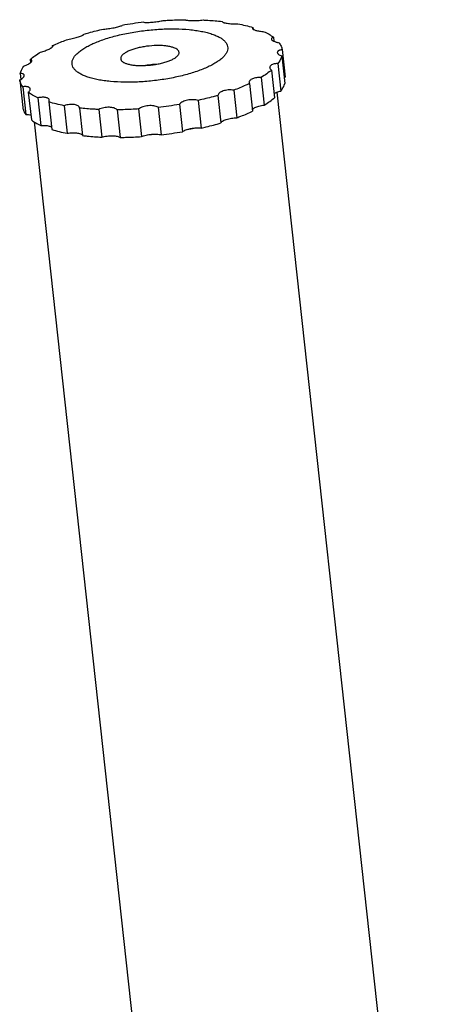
# Model space of a CAD drawing. Header units: millimetres. Extents: x 26 to 553, y 35 to 400.
# Tile 36 of 43: x 426 to 443, y 325 to 366. Entities that reach past the tile are written whole.
import ezdxf

# ---------------------------------------------------------------- set-up
doc = ezdxf.new("R2010")
doc.units = ezdxf.units.MM
doc.header["$LTSCALE"] = 32.67
doc.layers.add('20_ALL_FEATURES', color=7, linetype='CONTINUOUS')

msp = doc.modelspace()

# ---------------------------------------------------------------- linework, layer by layer
at = {"layer": '20_ALL_FEATURES', "color": 7}
for p, q in [((435.4818, 365.4058), (435.4892, 365.338)), ((436.3253, 365.0107), (436.3434, 364.8452)), ((427.284, 364.6565), (427.2884, 364.6169)), ((436.6783, 364.5052), (436.8019, 363.3772)), ((426.3843, 364.102), (426.3984, 363.9735)), ((436.6628, 364.2422), (436.7863, 363.1142)), ((436.5064, 363.939), (436.6299, 362.811)), ((425.9673, 363.5262), (425.9934, 363.2878)), ((435.8263, 363.3674), (435.9498, 362.2394)), ((436.2457, 363.6664), (436.3693, 362.5384)), ((425.9517, 363.2632), (426.0753, 362.1352)), ((426.0737, 362.9854), (426.1973, 361.8574)), ((435.346, 363.1119), (435.4696, 361.9839)), ((426.3048, 362.7578), (426.4283, 361.6297)), ((426.6932, 362.5326), (426.8168, 361.4046)), ((434.0518, 362.633), (434.1753, 361.505)), ((434.7046, 362.8464), (434.8281, 361.7184)), ((436.4678, 362.7622), (443.1052, 302.1697)), ((427.1483, 362.3626), (427.2718, 361.2346)), ((427.7651, 362.2121), (427.8887, 361.0841)), ((428.3996, 362.1164), (428.5232, 360.9883)), ((430.8124, 362.0775), (430.936, 360.9495)), ((431.608, 362.1502), (431.7316, 361.0222)), ((432.4896, 362.2766), (432.6132, 361.1485)), ((433.2511, 362.427), (433.3746, 361.299)), ((429.1845, 362.0553), (429.3081, 360.9273)), ((429.9364, 362.0432), (430.0599, 360.9152)), ((426.5405, 361.5525), (433.1646, 301.0808))]:
    msp.add_line(p, q, dxfattribs=at)
for centre, radius, start, end in [((432.8905, 349.442), 16.2838, 96.58893, 99.7228), ((429.7396, 378.3265), 16.2838, 276.58893, 279.7228), ((430.2275, 374.7466), 13.7488, 281.38712, 281.99386), ((430.0162, 373.3995), 12.4238, 268.22713, 268.74514), ((430.0232, 373.7311), 12.7555, 268.74631, 269.27586), ((429.9554, 376.2911), 15.3175, 274.53457, 275.82301), ((429.8455, 377.3213), 16.4078, 276.60078, 279.71095), ((430.1655, 375.053), 14.0615, 280.7926, 281.38834)]:
    msp.add_arc(centre, radius, start, end, dxfattribs=at)
for points, knots in [([(431.8176, 365.6909), (431.8913, 365.6958), (432.1831, 365.7134), (432.4753, 365.7229), (432.6937, 365.7252)], [0, 0, 0, 0, 0.2528013, 1, 1, 1, 1]), ([(432.6937, 365.7252), (432.701, 365.7224), (432.7176, 365.7173), (432.7578, 365.7083), (432.8204, 365.6997), (432.9078, 365.6929), (433.0084, 365.6896), (433.1174, 365.6898), (433.2642, 365.695), (433.3741, 365.7039), (433.4455, 365.7131)], [0, 0, 0, 0, 0.0309745, 0.0687546, 0.1636744, 0.2813438, 0.4166057, 0.5631256, 0.7138955, 1, 1, 1, 1]), ([(433.4455, 365.7131), (433.5131, 365.7101), (433.7752, 365.6964), (434.0369, 365.6742), (434.2304, 365.652)], [0, 0, 0, 0, 0.2576415, 1, 1, 1, 1]), ([(428.2665, 364.3087), (428.3029, 364.3467), (428.3866, 364.4221), (428.5319, 364.5265), (428.7033, 364.6285), (428.8991, 364.727), (429.1176, 364.821), (429.4456, 364.9428), (429.7998, 365.0473), (430.1743, 365.1361), (430.574, 365.2163), (431.0863, 365.2927), (431.7031, 365.3454), (432.3034, 365.3577), (432.7825, 365.3337), (433.1394, 365.2924), (433.3824, 365.2524), (433.6053, 365.2029), (433.8059, 365.1446), (433.9825, 365.0778), (434.1334, 365.0032), (434.2574, 364.9213), (434.3536, 364.8325), (434.4206, 364.7367), (434.4565, 364.6344), (434.4594, 364.5277), (434.4295, 364.4196), (434.369, 364.3118), (434.3131, 364.2452), (434.2812, 364.2118)], [0, 0, 0, 0, 0.0222728, 0.047455, 0.0755525, 0.1064724, 0.1400504, 0.1760667, 0.2543127, 0.2959363, 0.3387665, 0.426574, 0.5147435, 0.6002517, 0.6802136, 0.7173011, 0.7520703, 0.7842801, 0.813738, 0.8403146, 0.8639646, 0.8847594, 0.9029395, 0.9189863, 0.9336898, 0.9481179, 0.9634068, 0.9804929, 1, 1, 1, 1]), ([(428.5783, 365.1354), (428.6428, 365.1543), (428.908, 365.2294), (429.1757, 365.2957), (429.379, 365.3414)], [0, 0, 0, 0, 0.2438074, 1, 1, 1, 1]), ([(429.379, 365.3414), (429.4482, 365.345), (429.5924, 365.36), (429.7706, 365.3892), (429.9105, 365.4191), (430.002, 365.4423), (430.0778, 365.4656), (430.122, 365.4828), (430.1405, 365.4918)], [0, 0, 0, 0, 0.2669428, 0.557601, 0.6947801, 0.8177058, 0.9208351, 1, 1, 1, 1]), ([(431.022, 365.6182), (431.0481, 365.6159), (431.1057, 365.6134), (431.236, 365.6144), (431.4144, 365.6261), (431.5939, 365.6474), (431.7287, 365.6705), (431.7896, 365.6838), (431.8176, 365.6909)], [0, 0, 0, 0, 0.0979936, 0.2155608, 0.4879004, 0.7666545, 0.891891, 1, 1, 1, 1]), ([(434.2304, 365.652), (434.2313, 365.6483), (434.236, 365.6402), (434.2482, 365.6302), (434.266, 365.6205), (434.2893, 365.6112), (434.3181, 365.6022), (434.3663, 365.5903), (434.4375, 365.5776), (434.5336, 365.5662), (434.6776, 365.5556), (434.7894, 365.5542), (434.8649, 365.5563)], [0, 0, 0, 0, 0.017727, 0.0410889, 0.0717111, 0.1101145, 0.1562951, 0.2099599, 0.3376829, 0.4878781, 0.6535673, 1, 1, 1, 1]), ([(434.8649, 365.5563), (434.9727, 365.5356), (435.1798, 365.4911), (435.3843, 365.4357), (435.4818, 365.4058)], [0, 0, 0, 0, 0.518294, 1, 1, 1, 1]), ([(435.4818, 365.4058), (435.4786, 365.4034), (435.473, 365.3986), (435.4665, 365.3903), (435.4628, 365.3816), (435.4625, 365.3756), (435.4628, 365.3728)], [0, 0, 0, 0, 0.3008265, 0.5583874, 0.7850591, 1, 1, 1, 1]), ([(435.4628, 365.3728), (435.4636, 365.3649), (435.4713, 365.3527), (435.486, 365.3398), (435.5094, 365.3245), (435.5488, 365.3067), (435.6068, 365.2877), (435.6772, 365.2704), (435.7575, 365.2556), (435.8451, 365.2436), (435.9058, 365.238), (435.9368, 365.2358)], [0, 0, 0, 0, 0.0470936, 0.0785015, 0.116273, 0.2117566, 0.333044, 0.4771453, 0.639776, 0.8158808, 1, 1, 1, 1]), ([(427.284, 364.6565), (427.3339, 364.68), (427.5446, 364.7759), (427.7599, 364.8615), (427.9255, 364.922)], [0, 0, 0, 0, 0.2384006, 1, 1, 1, 1]), ([(427.9255, 364.922), (427.9997, 364.9336), (428.1098, 364.9558), (428.252, 364.9922), (428.3497, 365.0215), (428.4342, 365.0512), (428.4941, 365.0766), (428.532, 365.0967), (428.553, 365.1099), (428.5684, 365.1222), (428.5759, 365.1311), (428.5783, 365.1354)], [0, 0, 0, 0, 0.3243874, 0.4848891, 0.6341408, 0.765099, 0.8718756, 0.914854, 0.9504632, 0.9786943, 1, 1, 1, 1]), ([(435.9368, 365.2358), (436.0087, 365.203), (436.1426, 365.135), (436.2687, 365.0533), (436.3253, 365.0107)], [0, 0, 0, 0, 0.5271594, 1, 1, 1, 1]), ([(436.3253, 365.0107), (436.312, 365.0061), (436.2886, 364.9967), (436.2598, 364.979), (436.2439, 364.9608), (436.2388, 364.9455), (436.2386, 364.938), (436.239, 364.9344)], [0, 0, 0, 0, 0.3413952, 0.6116779, 0.8207063, 0.911388, 1, 1, 1, 1]), ([(436.239, 364.9344), (436.2408, 364.9182), (436.2603, 364.8939), (436.2941, 364.8698), (436.332, 364.8495), (436.3781, 364.8304), (436.4531, 364.8055), (436.5138, 364.7912), (436.5563, 364.783)], [0, 0, 0, 0, 0.1344625, 0.2307659, 0.3483194, 0.4862604, 0.6426703, 1, 1, 1, 1]), ([(426.8038, 364.401), (426.8366, 364.4095), (426.9009, 364.4276), (426.9935, 364.4579), (427.0785, 364.4899), (427.1526, 364.5225), (427.2058, 364.5503), (427.2404, 364.5722), (427.2605, 364.587), (427.2762, 364.6011), (427.2896, 364.6167), (427.2957, 364.6307), (427.2948, 364.6388)], [0, 0, 0, 0, 0.1817642, 0.3580392, 0.522413, 0.6688435, 0.7920851, 0.8437694, 0.888385, 0.9258469, 0.9563745, 1, 1, 1, 1]), ([(427.2948, 364.6388), (427.2945, 364.6421), (427.292, 364.649), (427.287, 364.6542), (427.284, 364.6565)], [0, 0, 0, 0, 0.4711968, 1, 1, 1, 1]), ([(432.4667, 364.3909), (432.4655, 364.4022), (432.4597, 364.4252), (432.4419, 364.4576), (432.4154, 364.4882), (432.3659, 364.5287), (432.2818, 364.5725), (432.1576, 364.6132), (432.0077, 364.6438), (431.8363, 364.6634), (431.6482, 364.6714), (431.3801, 364.6659), (431.1087, 364.6372), (430.8444, 364.5863), (430.6604, 364.539), (430.4945, 364.4836), (430.3515, 364.422), (430.2354, 364.3559), (430.1713, 364.3048), (430.1461, 364.2784)], [0, 0, 0, 0, 0.0136601, 0.0281437, 0.0441259, 0.0620759, 0.1048102, 0.1572339, 0.2188733, 0.2885498, 0.364635, 0.4452, 0.6111329, 0.6921326, 0.7689222, 0.8395426, 0.9023181, 0.9559997, 1, 1, 1, 1]), ([(436.6783, 364.5052), (436.6496, 364.5), (436.6089, 364.4904), (436.56, 364.4717), (436.5312, 364.4567), (436.5085, 364.4402), (436.4923, 364.422), (436.4831, 364.4021), (436.4822, 364.3881), (436.4829, 364.3815)], [0, 0, 0, 0, 0.351313, 0.4999982, 0.6297078, 0.7409911, 0.8360863, 0.9198623, 1, 1, 1, 1]), ([(436.5563, 364.783), (436.5873, 364.7406), (436.6399, 364.6523), (436.6701, 364.5538), (436.6783, 364.5052)], [0, 0, 0, 0, 0.516108, 1, 1, 1, 1]), ([(426.3843, 364.102), (426.4464, 364.1553), (426.5826, 364.2604), (426.7268, 364.3543), (426.8038, 364.401)], [0, 0, 0, 0, 0.4757261, 1, 1, 1, 1]), ([(426.4535, 364.0555), (426.4529, 364.061), (426.4484, 364.0726), (426.4332, 364.0859), (426.4112, 364.0959), (426.394, 364.1002), (426.3843, 364.102)], [0, 0, 0, 0, 0.1878499, 0.4010015, 0.667689, 1, 1, 1, 1]), ([(434.2812, 364.2118), (434.2448, 364.1737), (434.1611, 364.0984), (434.0158, 363.9939), (433.8444, 363.892), (433.6486, 363.7935), (433.43, 363.6994), (433.1021, 363.5777), (432.7479, 363.4732), (432.3733, 363.3843), (431.9737, 363.3041), (431.4614, 363.2277), (430.8446, 363.1751), (430.2443, 363.1627), (429.7652, 363.1868), (429.4083, 363.2281), (429.1652, 363.2681), (428.9424, 363.3175), (428.7418, 363.3759), (428.5652, 363.4426), (428.4143, 363.5172), (428.2903, 363.5991), (428.1941, 363.688), (428.1271, 363.7837), (428.0912, 363.8861), (428.0883, 363.9928), (428.1182, 364.1008), (428.1787, 364.2086), (428.2346, 364.2753), (428.2665, 364.3087)], [0, 0, 0, 0, 0.0222728, 0.047455, 0.0755525, 0.1064724, 0.1400504, 0.1760667, 0.2543127, 0.2959363, 0.3387665, 0.426574, 0.5147435, 0.6002517, 0.6802136, 0.7173011, 0.7520703, 0.7842801, 0.813738, 0.8403146, 0.8639646, 0.8847594, 0.9029395, 0.9189863, 0.9336898, 0.9481179, 0.9634068, 0.9804929, 1, 1, 1, 1]), ([(430.1461, 364.2784), (430.1348, 364.2666), (430.1149, 364.243), (430.0927, 364.205), (430.0806, 364.167), (430.0797, 364.1416), (430.081, 364.1296)], [0, 0, 0, 0, 0.292803, 0.5511761, 0.7829669, 1, 1, 1, 1]), ([(430.081, 364.1296), (430.0822, 364.1183), (430.088, 364.0953), (430.1058, 364.0628), (430.1323, 364.0323), (430.1818, 363.9917), (430.2659, 363.948), (430.39, 363.9073), (430.5399, 363.8766), (430.7114, 363.857), (430.8994, 363.8491), (431.1676, 363.8545), (431.439, 363.8833), (431.7033, 363.9342), (431.8873, 363.9815), (432.0532, 364.0368), (432.1962, 364.0985), (432.3123, 364.1646), (432.3763, 364.2156), (432.4016, 364.2421)], [0, 0, 0, 0, 0.0136601, 0.0281437, 0.0441259, 0.0620759, 0.1048102, 0.1572339, 0.2188733, 0.2885498, 0.364635, 0.4452, 0.6111329, 0.6921326, 0.7689222, 0.8395426, 0.9023181, 0.9559997, 1, 1, 1, 1]), ([(432.4016, 364.2421), (432.4129, 364.2539), (432.4328, 364.2775), (432.455, 364.3155), (432.4671, 364.3534), (432.468, 364.3789), (432.4667, 364.3909)], [0, 0, 0, 0, 0.292803, 0.5511761, 0.7829669, 1, 1, 1, 1]), ([(436.4829, 364.3815), (436.4843, 364.3685), (436.4938, 364.3484), (436.5137, 364.3257), (436.5434, 364.3001), (436.5932, 364.2704), (436.6379, 364.2514), (436.6628, 364.2422)], [0, 0, 0, 0, 0.1660983, 0.2676746, 0.3840794, 0.6628767, 1, 1, 1, 1]), ([(436.6628, 364.2422), (436.6557, 364.2167), (436.6188, 364.1085), (436.5589, 364.0092), (436.5064, 363.939)], [0, 0, 0, 0, 0.2319063, 1, 1, 1, 1]), ([(425.9673, 363.5262), (425.9744, 363.5517), (426.0113, 363.6599), (426.0711, 363.7593), (426.1237, 363.8294)], [0, 0, 0, 0, 0.2319063, 1, 1, 1, 1]), ([(426.1237, 363.8294), (426.1568, 363.842), (426.2191, 363.8678), (426.3037, 363.9099), (426.372, 363.9516), (426.4097, 363.9819), (426.4243, 363.9971)], [0, 0, 0, 0, 0.3073328, 0.5837846, 0.8175866, 1, 1, 1, 1]), ([(426.4243, 363.9971), (426.4292, 364.0022), (426.4377, 364.0121), (426.4498, 364.0307), (426.4545, 364.0463), (426.4535, 364.0555)], [0, 0, 0, 0, 0.3165344, 0.5844557, 1, 1, 1, 1]), ([(431.0227, 363.8522), (431.119, 363.8709), (431.3133, 363.8999), (431.5093, 363.9136), (431.6074, 363.9163)], [0, 0, 0, 0, 0.4999999, 1, 1, 1, 1]), ([(436.1983, 363.8397), (436.1887, 363.8297), (436.1767, 363.8126), (436.17, 363.7869), (436.1699, 363.7742), (436.1705, 363.768)], [0, 0, 0, 0, 0.5243387, 0.7632707, 1, 1, 1, 1]), ([(436.1705, 363.768), (436.1715, 363.7592), (436.1783, 363.7354), (436.2038, 363.6995), (436.2303, 363.6774), (436.2457, 363.6664)], [0, 0, 0, 0, 0.2057753, 0.5628286, 1, 1, 1, 1]), ([(436.5064, 363.939), (436.4724, 363.9365), (436.4086, 363.9289), (436.3211, 363.9085), (436.2505, 363.8806), (436.2123, 363.8543), (436.1983, 363.8397)], [0, 0, 0, 0, 0.3101564, 0.5848526, 0.8156911, 1, 1, 1, 1]), ([(425.9517, 363.2632), (425.9798, 363.2788), (426.0193, 363.3031), (426.0658, 363.3388), (426.0934, 363.3638), (426.115, 363.3882), (426.1338, 363.4167), (426.1413, 363.4408), (426.1397, 363.455)], [0, 0, 0, 0, 0.3461268, 0.4968087, 0.6306784, 0.7470669, 0.8462146, 1, 1, 1, 1]), ([(426.1397, 363.455), (426.1391, 363.4605), (426.136, 363.4715), (426.1256, 363.4861), (426.1102, 363.4984), (426.0811, 363.5127), (426.0325, 363.5236), (425.9907, 363.526), (425.9673, 363.5262)], [0, 0, 0, 0, 0.0823137, 0.1677293, 0.2635013, 0.3744639, 0.6500895, 1, 1, 1, 1]), ([(435.8263, 363.3674), (435.7927, 363.3682), (435.7269, 363.367), (435.6317, 363.3572), (435.5448, 363.3393), (435.4691, 363.3141), (435.4076, 363.2821), (435.3621, 363.2444), (435.3388, 363.207), (435.3317, 363.1765), (435.3317, 363.1615), (435.3325, 363.1542)], [0, 0, 0, 0, 0.1716562, 0.3361308, 0.4885915, 0.624961, 0.7425973, 0.8411601, 0.924021, 0.962223, 1, 1, 1, 1]), ([(436.2457, 363.6664), (436.1837, 363.6132), (436.0474, 363.508), (435.9033, 363.4141), (435.8263, 363.3674)], [0, 0, 0, 0, 0.4757261, 1, 1, 1, 1]), ([(436.7593, 363.3603), (436.7627, 363.3617), (436.7768, 363.3677), (436.791, 363.3732), (436.8019, 363.3772)], [0, 0, 0, 0, 0.2427038, 1, 1, 1, 1]), ([(426.0737, 362.9854), (426.0427, 363.0279), (425.9902, 363.1161), (425.9599, 363.2146), (425.9517, 363.2632)], [0, 0, 0, 0, 0.516108, 1, 1, 1, 1]), ([(426.3843, 362.8958), (426.3833, 362.9048), (426.3776, 362.9231), (426.358, 362.9463), (426.3291, 362.9645), (426.2917, 362.978), (426.2464, 362.987), (426.1728, 362.993), (426.1143, 362.9898), (426.0737, 362.9854)], [0, 0, 0, 0, 0.0775868, 0.1598434, 0.255004, 0.367638, 0.4993586, 0.6498434, 1, 1, 1, 1]), ([(426.3048, 362.7578), (426.3177, 362.7692), (426.3405, 362.7918), (426.3671, 362.8276), (426.3828, 362.8621), (426.3854, 362.8854), (426.3843, 362.8958)], [0, 0, 0, 0, 0.315127, 0.5838144, 0.8086608, 1, 1, 1, 1]), ([(435.346, 363.1119), (435.2961, 363.0884), (435.0854, 362.9925), (434.8701, 362.9069), (434.7046, 362.8464)], [0, 0, 0, 0, 0.2384006, 1, 1, 1, 1]), ([(435.3325, 363.1542), (435.3329, 363.1506), (435.3353, 363.136), (435.3407, 363.1219), (435.346, 363.1119)], [0, 0, 0, 0, 0.2410903, 1, 1, 1, 1]), ([(436.6299, 362.811), (436.6485, 362.8357), (436.7135, 362.9293), (436.764, 363.0341), (436.7863, 363.1142)], [0, 0, 0, 0, 0.2708896, 1, 1, 1, 1]), ([(426.6932, 362.5326), (426.6214, 362.5655), (426.4875, 362.6334), (426.3614, 362.7152), (426.3048, 362.7578)], [0, 0, 0, 0, 0.5271594, 1, 1, 1, 1]), ([(427.1632, 362.4327), (427.1618, 362.4459), (427.1526, 362.4729), (427.1211, 362.5059), (427.0752, 362.5306), (427.0165, 362.5474), (426.9466, 362.5561), (426.8675, 362.5566), (426.7818, 362.549), (426.7231, 362.5389), (426.6932, 362.5326)], [0, 0, 0, 0, 0.075771, 0.158139, 0.2554792, 0.3715722, 0.5066772, 0.6588155, 0.8246363, 1, 1, 1, 1]), ([(434.0518, 362.633), (433.9873, 362.6142), (433.7221, 362.5391), (433.4544, 362.4727), (433.2511, 362.427)], [0, 0, 0, 0, 0.2438074, 1, 1, 1, 1]), ([(434.7046, 362.8464), (434.6672, 362.8513), (434.5917, 362.8572), (434.4792, 362.8547), (434.3709, 362.841), (434.2718, 362.8165), (434.1866, 362.7824), (434.119, 362.7399), (434.0716, 362.6906), (434.0549, 362.6516), (434.0518, 362.633)], [0, 0, 0, 0, 0.1538599, 0.3087436, 0.4589321, 0.5989852, 0.7243961, 0.8323685, 0.9228631, 1, 1, 1, 1]), ([(435.9498, 362.2394), (436.0269, 362.2861), (436.171, 362.3799), (436.3073, 362.4851), (436.3693, 362.5384)], [0, 0, 0, 0, 0.5242739, 1, 1, 1, 1]), ([(436.3515, 362.7003), (436.3674, 362.7123), (436.405, 362.7351), (436.4697, 362.7642), (436.546, 362.7902), (436.601, 362.8044), (436.6299, 362.811)], [0, 0, 0, 0, 0.1985084, 0.4350817, 0.7046347, 1, 1, 1, 1]), ([(426.0753, 362.1352), (426.0835, 362.0866), (426.1138, 361.9881), (426.1663, 361.8998), (426.1973, 361.8574)], [0, 0, 0, 0, 0.483892, 1, 1, 1, 1]), ([(427.1483, 362.3626), (427.154, 362.374), (427.1627, 362.3969), (427.1645, 362.4214), (427.1632, 362.4327)], [0, 0, 0, 0, 0.5293866, 1, 1, 1, 1]), ([(427.7651, 362.2121), (427.6573, 362.2328), (427.4503, 362.2773), (427.2458, 362.3327), (427.1483, 362.3626)], [0, 0, 0, 0, 0.518294, 1, 1, 1, 1]), ([(428.3996, 362.1164), (428.3983, 362.125), (428.3935, 362.1422), (428.3752, 362.1754), (428.3351, 362.2116), (428.269, 362.2418), (428.186, 362.2605), (428.0896, 362.267), (427.9841, 362.261), (427.8744, 362.2431), (427.8013, 362.2237), (427.7651, 362.2121)], [0, 0, 0, 0, 0.0374184, 0.0758815, 0.1609981, 0.2632841, 0.3848031, 0.5238634, 0.6764326, 0.8371324, 1, 1, 1, 1]), ([(429.1845, 362.0553), (429.117, 362.0583), (428.8549, 362.072), (428.5932, 362.0942), (428.3996, 362.1164)], [0, 0, 0, 0, 0.2576415, 1, 1, 1, 1]), ([(429.9364, 362.0432), (429.9211, 362.0598), (429.881, 362.0899), (429.8066, 362.1212), (429.7165, 362.1411), (429.6146, 362.1487), (429.5054, 362.1436), (429.3942, 362.1261), (429.2862, 362.0972), (429.2173, 362.0704), (429.1845, 362.0553)], [0, 0, 0, 0, 0.0859204, 0.1874992, 0.3047891, 0.4353811, 0.5752628, 0.7194858, 0.8627629, 1, 1, 1, 1]), ([(430.8124, 362.0775), (430.7387, 362.0726), (430.447, 362.0551), (430.1547, 362.0455), (429.9364, 362.0432)], [0, 0, 0, 0, 0.2528013, 1, 1, 1, 1]), ([(431.608, 362.1502), (431.582, 362.1636), (431.5236, 362.186), (431.4274, 362.2065), (431.3211, 362.215), (431.2095, 362.211), (431.098, 362.1945), (430.9919, 362.1664), (430.8959, 362.1283), (430.8382, 362.0955), (430.8124, 362.0775)], [0, 0, 0, 0, 0.1056978, 0.224887, 0.3545101, 0.4903517, 0.6275606, 0.7611562, 0.8865436, 1, 1, 1, 1]), ([(433.2511, 362.427), (433.2176, 362.4362), (433.1471, 362.4503), (433.0376, 362.4593), (432.9249, 362.4562), (432.8144, 362.4411), (432.7112, 362.4146), (432.6202, 362.378), (432.5453, 362.3331), (432.5051, 362.2961), (432.4896, 362.2766)], [0, 0, 0, 0, 0.1286043, 0.2655543, 0.4061715, 0.5453506, 0.6780649, 0.7999031, 0.9076585, 1, 1, 1, 1]), ([(435.4628, 362.0457), (435.4662, 362.0537), (435.4766, 362.0699), (435.4986, 362.0922), (435.5279, 362.114), (435.5505, 362.1272), (435.5628, 362.1338)], [0, 0, 0, 0, 0.1928829, 0.4216467, 0.6904903, 1, 1, 1, 1]), ([(435.5628, 362.1338), (435.5878, 362.1471), (435.6439, 362.1714), (435.7363, 362.2006), (435.8399, 362.2241), (435.9125, 362.235), (435.9498, 362.2394)], [0, 0, 0, 0, 0.2104813, 0.4536943, 0.7204729, 1, 1, 1, 1]), ([(426.1973, 361.8574), (426.236, 361.8556), (426.3069, 361.8492), (426.3767, 361.8339), (426.4072, 361.8235)], [0, 0, 0, 0, 0.5457464, 1, 1, 1, 1]), ([(434.3964, 361.651), (434.429, 361.6617), (434.4976, 361.6804), (434.6412, 361.7079), (434.7531, 361.7176), (434.8281, 361.7184)], [0, 0, 0, 0, 0.2345622, 0.4864608, 1, 1, 1, 1]), ([(434.8281, 361.7184), (434.8849, 361.7391), (435.1016, 361.8207), (435.3149, 361.911), (435.4696, 361.9839)], [0, 0, 0, 0, 0.2613518, 1, 1, 1, 1]), ([(426.4283, 361.6297), (426.485, 361.5871), (426.6111, 361.5053), (426.7449, 361.4374), (426.8168, 361.4046)], [0, 0, 0, 0, 0.4728406, 1, 1, 1, 1]), ([(426.8168, 361.4046), (426.8536, 361.407), (426.9249, 361.4093), (427.0268, 361.4047), (427.1167, 361.3923), (427.1713, 361.378), (427.1954, 361.369)], [0, 0, 0, 0, 0.2891506, 0.5589075, 0.7986408, 1, 1, 1, 1]), ([(427.1954, 361.369), (427.2082, 361.3642), (427.2313, 361.3541), (427.2525, 361.3402), (427.2611, 361.3327)], [0, 0, 0, 0, 0.5449878, 1, 1, 1, 1]), ([(432.6132, 361.1485), (432.6302, 361.1632), (432.6729, 361.1905), (432.7483, 361.2243), (432.8394, 361.254), (432.9055, 361.2696), (432.9404, 361.2765)], [0, 0, 0, 0, 0.1902003, 0.4253789, 0.6987021, 1, 1, 1, 1]), ([(432.9404, 361.2765), (433.0141, 361.291), (433.1255, 361.3047), (433.2709, 361.3072), (433.3411, 361.3028), (433.3746, 361.299)], [0, 0, 0, 0, 0.5170076, 0.7680103, 1, 1, 1, 1]), ([(433.3746, 361.299), (433.4434, 361.3144), (433.7119, 361.3769), (433.9785, 361.4474), (434.1753, 361.505)], [0, 0, 0, 0, 0.2558498, 1, 1, 1, 1]), ([(434.1753, 361.505), (434.1794, 361.5193), (434.1935, 361.5404), (434.219, 361.5642), (434.2559, 361.591), (434.3151, 361.6219), (434.3675, 361.6416), (434.3964, 361.651)], [0, 0, 0, 0, 0.1644803, 0.2671853, 0.3849853, 0.6653438, 1, 1, 1, 1]), ([(427.2718, 361.2346), (427.3693, 361.2047), (427.5738, 361.1493), (427.7809, 361.1047), (427.8887, 361.0841)], [0, 0, 0, 0, 0.4817061, 1, 1, 1, 1]), ([(427.8887, 361.0841), (427.9628, 361.0968), (428.0736, 361.1078), (428.217, 361.1065), (428.285, 361.1002), (428.3171, 361.0954)], [0, 0, 0, 0, 0.5245903, 0.7736214, 1, 1, 1, 1]), ([(428.3171, 361.0954), (428.3448, 361.0912), (428.3945, 361.0812), (428.4514, 361.0608), (428.4859, 361.0403), (428.5046, 361.0245), (428.5175, 361.0073), (428.5221, 360.9946), (428.5232, 360.9883)], [0, 0, 0, 0, 0.3443119, 0.6235317, 0.7379795, 0.8367184, 0.9224566, 1, 1, 1, 1]), ([(428.5232, 360.9883), (428.5863, 360.9811), (428.8473, 360.9538), (429.1093, 360.9361), (429.3081, 360.9273)], [0, 0, 0, 0, 0.2420361, 1, 1, 1, 1]), ([(429.3081, 360.9273), (429.342, 360.9372), (429.4127, 360.9544), (429.5578, 360.9784), (429.6699, 360.9855), (429.7443, 360.9843)], [0, 0, 0, 0, 0.240079, 0.4938837, 1, 1, 1, 1]), ([(429.7443, 360.9843), (429.7784, 360.9838), (429.8426, 360.9803), (429.9311, 360.9672), (430.0034, 360.947), (430.0442, 360.927), (430.0599, 360.9152)], [0, 0, 0, 0, 0.3126284, 0.588982, 0.819649, 1, 1, 1, 1]), ([(430.0599, 360.9152), (430.1321, 360.9159), (430.4243, 360.9212), (430.7164, 360.9348), (430.936, 360.9495)], [0, 0, 0, 0, 0.2468362, 1, 1, 1, 1]), ([(430.936, 360.9495), (430.9631, 360.9622), (431.0228, 360.9854), (431.1559, 361.0229), (431.2634, 361.04), (431.3374, 361.0467)], [0, 0, 0, 0, 0.2165484, 0.4620557, 1, 1, 1, 1]), ([(431.3374, 361.0467), (431.3746, 361.0501), (431.4474, 361.0542), (431.5524, 361.0524), (431.6469, 361.0427), (431.7053, 361.0302), (431.7316, 361.0222)], [0, 0, 0, 0, 0.2825017, 0.5502124, 0.7923592, 1, 1, 1, 1])]:
    msp.add_open_spline(points, degree=3, knots=knots, dxfattribs=at)

doc.saveas('drawing.dxf')
